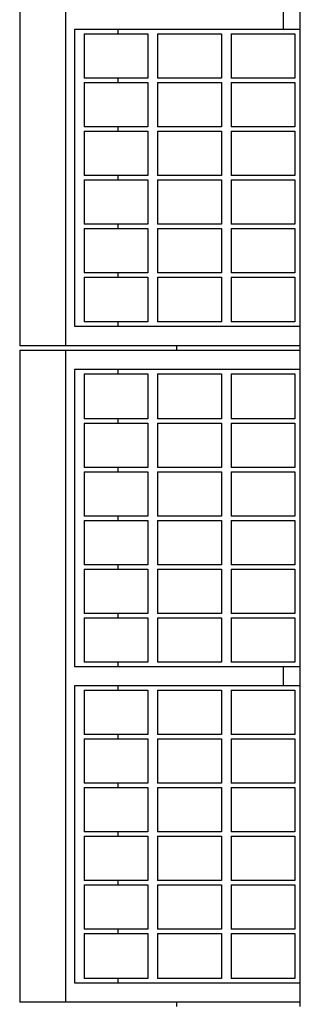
# Model space of a CAD drawing. Header units: inches. Extents: x 0 to 176, y 0 to 136.
# Tile 5 of 11: x 49.69 to 51.64, y 100.22 to 107.06. Entities that reach past the tile are written whole.
import ezdxf

# ---------------------------------------------------------------- set-up
doc = ezdxf.new("R2010")
doc.units = ezdxf.units.IN
doc.header["$LTSCALE"] = 9.68
doc.header["$MEASUREMENT"] = 0
for name, color, linetype in [('518353_WW_518353_34_BL4', 7, 'CONTINUOUS'), ('807_1830_10_1_SOLID1_BL129', 7, 'CONTINUOUS'), ('807_1830_11_1_SOLID1_BL105', 7, 'CONTINUOUS'), ('807_1830_11_1_SOLID1_BL144', 7, 'CONTINUOUS'), ('807_1830_12_1_SOLID1_BL127', 7, 'CONTINUOUS'), ('807_1830_13_1_SOLID1_BL120', 7, 'CONTINUOUS'), ('807_1830_13_1_SOLID1_BL205', 7, 'CONTINUOUS'), ('807_1830_14_1_SOLID1_BL135', 7, 'CONTINUOUS'), ('807_1830_15_1_SOLID1_BL112', 7, 'CONTINUOUS'), ('807_1830_15_1_SOLID1_BL151', 7, 'CONTINUOUS'), ('807_1830_16_1_SOLID1_BL128', 7, 'CONTINUOUS'), ('807_1830_17_1_SOLID1_BL125', 7, 'CONTINUOUS'), ('807_1830_18_1_SOLID1_BL113', 7, 'CONTINUOUS'), ('807_1830_18_1_SOLID1_BL152', 7, 'CONTINUOUS'), ('807_1830_19_1_SOLID1_BL124', 7, 'CONTINUOUS'), ('807_1830_1_1_SOLID1_BL118', 7, 'CONTINUOUS'), ('807_1830_1_1_SOLID1_BL204', 7, 'CONTINUOUS'), ('807_1830_1_SOLID1_BL130', 7, 'CONTINUOUS'), ('807_1830_20_1_SOLID1_BL137', 7, 'CONTINUOUS'), ('807_1830_21_1_SOLID1_BL142', 7, 'CONTINUOUS'), ('807_1830_22_1_SOLID1_BL104', 7, 'CONTINUOUS'), ('807_1830_22_1_SOLID1_BL143', 7, 'CONTINUOUS'), ('807_1830_23_1_SOLID1_BL121', 7, 'CONTINUOUS'), ('807_1830_23_1_SOLID1_BL206', 7, 'CONTINUOUS'), ('807_1830_24_1_SOLID1_BL134', 7, 'CONTINUOUS'), ('807_1830_25_1_SOLID1_BL132', 7, 'CONTINUOUS'), ('807_1830_26_1_SOLID1_BL131', 7, 'CONTINUOUS'), ('807_1830_27_1_SOLID1_BL107', 7, 'CONTINUOUS'), ('807_1830_27_1_SOLID1_BL146', 7, 'CONTINUOUS'), ('807_1830_28_1_SOLID1_BL119', 7, 'CONTINUOUS'), ('807_1830_28_1_SOLID1_BL202', 7, 'CONTINUOUS'), ('807_1830_29_1_SOLID1_BL140', 7, 'CONTINUOUS'), ('807_1830_2_1_SOLID1_BL115', 7, 'CONTINUOUS'), ('807_1830_2_1_SOLID1_BL154', 7, 'CONTINUOUS'), ('807_1830_30_1_SOLID1_BL108', 7, 'CONTINUOUS'), ('807_1830_30_1_SOLID1_BL147', 7, 'CONTINUOUS'), ('807_1830_31_1_SOLID1_BL126', 7, 'CONTINUOUS'), ('807_1830_32_1_SOLID1_BL109', 7, 'CONTINUOUS'), ('807_1830_32_1_SOLID1_BL148', 7, 'CONTINUOUS'), ('807_1830_33_1_SOLID1_BL141', 7, 'CONTINUOUS'), ('807_1830_34_1_SOLID1_BL111', 7, 'CONTINUOUS'), ('807_1830_34_1_SOLID1_BL150', 7, 'CONTINUOUS'), ('807_1830_35_1_SOLID1_BL117', 7, 'CONTINUOUS'), ('807_1830_35_1_SOLID1_BL203', 7, 'CONTINUOUS'), ('807_1830_36_1_SOLID1_BL106', 7, 'CONTINUOUS'), ('807_1830_36_1_SOLID1_BL145', 7, 'CONTINUOUS'), ('807_1830_3_1_SOLID1_BL110', 7, 'CONTINUOUS'), ('807_1830_3_1_SOLID1_BL149', 7, 'CONTINUOUS'), ('807_1830_4_1_SOLID1_BL133', 7, 'CONTINUOUS'), ('807_1830_5_1_SOLID1_BL114', 7, 'CONTINUOUS'), ('807_1830_5_1_SOLID1_BL153', 7, 'CONTINUOUS'), ('807_1830_6_1_SOLID1_BL138', 7, 'CONTINUOUS'), ('807_1830_7_1_SOLID1_BL139', 7, 'CONTINUOUS'), ('807_1830_8_1_SOLID1_BL122', 7, 'CONTINUOUS'), ('807_1830_8_1_SOLID1_BL201', 7, 'CONTINUOUS'), ('807_1830_9_1_SOLID1_BL116', 7, 'CONTINUOUS'), ('807_1830_9_1_SOLID1_BL155', 7, 'CONTINUOUS')]:
    doc.layers.add(name, color=color, linetype=linetype)

# ---------------------------------------------------------------- blocks, each defined once
blk = doc.blocks.new('518353_WW_518353_34_BL4', base_point=(91.3735, 87.4982))
at = {"layer": '518353_WW_518353_34_BL4', "color": 7, "linetype": 'CONTINUOUS'}
for p, q in [((50.7862, 104.7674), (50.7862, 104.7974)), ((51.6442, 104.7674), (51.6442, 104.7974)), ((50.7862, 100.2074), (50.7862, 100.2374)), ((51.6442, 100.2074), (51.6442, 100.2374))]:
    blk.add_line(p, q, dxfattribs=at)
blk = doc.blocks.new('807_1830_22_1_SOLID1_BL104', base_point=(81.5085, 79.1622))
at = {"layer": '807_1830_22_1_SOLID1_BL104', "color": 7, "linetype": 'CONTINUOUS'}
for p, q in [((49.6942, 104.7674), (51.6442, 104.7674)), ((49.6942, 104.7674), (49.6942, 100.2374)), ((50.0142, 100.2374), (50.0142, 104.7674)), ((51.6442, 100.2374), (51.6442, 104.7674)), ((51.6442, 104.6324), (50.0742, 104.6324)), ((50.0742, 104.6324), (50.0742, 102.5699)), ((50.3796, 104.6024), (50.3796, 104.6324)), ((50.3796, 104.2599), (50.3796, 104.2899)), ((50.3796, 103.9219), (50.3796, 103.9519)), ((50.3796, 103.5839), (50.3796, 103.6139)), ((50.3796, 103.2459), (50.3796, 103.2759)), ((50.3796, 102.9079), (50.3796, 102.9379)), ((50.0742, 102.5699), (51.6442, 102.5699)), ((50.3796, 102.5699), (50.3796, 102.5999)), ((51.5243, 102.5699), (51.5243, 102.4349)), ((51.6442, 102.4349), (50.0742, 102.4349)), ((50.0742, 102.4349), (50.0742, 100.3724)), ((50.3796, 102.4049), (50.3796, 102.4349)), ((50.3796, 102.0669), (50.3796, 102.0969)), ((50.3796, 101.7289), (50.3796, 101.7589)), ((50.3796, 101.3909), (50.3796, 101.4209)), ((50.3796, 101.0529), (50.3796, 101.0829)), ((50.3796, 100.7149), (50.3796, 100.7449)), ((50.0742, 100.3724), (51.6442, 100.3724)), ((50.3796, 100.3724), (50.3796, 100.4024)), ((51.6442, 100.2374), (49.6942, 100.2374))]:
    blk.add_line(p, q, dxfattribs=at)
blk = doc.blocks.new('807_1830_11_1_SOLID1_BL105', base_point=(80.2165, 77.3095))
at = {"layer": '807_1830_11_1_SOLID1_BL105', "color": 7, "linetype": 'CONTINUOUS'}
for p, q in [((51.1627, 100.7149), (51.6057, 100.7149)), ((51.1627, 100.7149), (51.1627, 100.4024)), ((51.6057, 100.7149), (51.6057, 100.4024)), ((51.6057, 100.4024), (51.1627, 100.4024))]:
    blk.add_line(p, q, dxfattribs=at)
blk = doc.blocks.new('807_1830_36_1_SOLID1_BL106', base_point=(50.8742, 100.5587))
at = {"layer": '807_1830_36_1_SOLID1_BL106', "color": 7, "linetype": 'CONTINUOUS'}
for p, q in [((50.6527, 100.7149), (51.0957, 100.7149)), ((50.6527, 100.7149), (50.6527, 100.4024)), ((51.0957, 100.7149), (51.0957, 100.4024)), ((51.0957, 100.4024), (50.6527, 100.4024))]:
    blk.add_line(p, q, dxfattribs=at)
blk = doc.blocks.new('807_1830_27_1_SOLID1_BL107', base_point=(50.3642, 100.5587))
at = {"layer": '807_1830_27_1_SOLID1_BL107', "color": 7, "linetype": 'CONTINUOUS'}
for p, q in [((50.1427, 100.7149), (50.5857, 100.7149)), ((50.1427, 100.7149), (50.1427, 100.4024)), ((50.5857, 100.7149), (50.5857, 100.4024)), ((50.5857, 100.4024), (50.1427, 100.4024))]:
    blk.add_line(p, q, dxfattribs=at)
blk = doc.blocks.new('807_1830_30_1_SOLID1_BL108', base_point=(80.3855, 77.4785))
at = {"layer": '807_1830_30_1_SOLID1_BL108', "color": 7, "linetype": 'CONTINUOUS'}
for p, q in [((51.1627, 101.0529), (51.6057, 101.0529)), ((51.1627, 101.0529), (51.1627, 100.7449)), ((51.6057, 101.0529), (51.6057, 100.7449)), ((51.6057, 100.7449), (51.1627, 100.7449))]:
    blk.add_line(p, q, dxfattribs=at)
blk = doc.blocks.new('807_1830_32_1_SOLID1_BL109', base_point=(50.8742, 100.8989))
at = {"layer": '807_1830_32_1_SOLID1_BL109', "color": 7, "linetype": 'CONTINUOUS'}
for p, q in [((50.6527, 101.0529), (51.0957, 101.0529)), ((50.6527, 101.0529), (50.6527, 100.7449)), ((51.0957, 101.0529), (51.0957, 100.7449)), ((51.0957, 100.7449), (50.6527, 100.7449))]:
    blk.add_line(p, q, dxfattribs=at)
blk = doc.blocks.new('807_1830_3_1_SOLID1_BL110', base_point=(50.3642, 100.8989))
at = {"layer": '807_1830_3_1_SOLID1_BL110', "color": 7, "linetype": 'CONTINUOUS'}
for p, q in [((50.1427, 101.0529), (50.5857, 101.0529)), ((50.1427, 101.0529), (50.1427, 100.7449)), ((50.5857, 101.0529), (50.5857, 100.7449)), ((50.5857, 100.7449), (50.1427, 100.7449))]:
    blk.add_line(p, q, dxfattribs=at)
blk = doc.blocks.new('807_1830_34_1_SOLID1_BL111', base_point=(80.5545, 77.6475))
at = {"layer": '807_1830_34_1_SOLID1_BL111', "color": 7, "linetype": 'CONTINUOUS'}
for p, q in [((51.1627, 101.3909), (51.6057, 101.3909)), ((51.1627, 101.3909), (51.1627, 101.0829)), ((51.6057, 101.3909), (51.6057, 101.0829)), ((51.6057, 101.0829), (51.1627, 101.0829))]:
    blk.add_line(p, q, dxfattribs=at)
blk = doc.blocks.new('807_1830_15_1_SOLID1_BL112', base_point=(50.8742, 101.2369))
at = {"layer": '807_1830_15_1_SOLID1_BL112', "color": 7, "linetype": 'CONTINUOUS'}
for p, q in [((50.6527, 101.3909), (51.0957, 101.3909)), ((50.6527, 101.3909), (50.6527, 101.0829)), ((51.0957, 101.3909), (51.0957, 101.0829)), ((51.0957, 101.0829), (50.6527, 101.0829))]:
    blk.add_line(p, q, dxfattribs=at)
blk = doc.blocks.new('807_1830_18_1_SOLID1_BL113', base_point=(50.3642, 101.2369))
at = {"layer": '807_1830_18_1_SOLID1_BL113', "color": 7, "linetype": 'CONTINUOUS'}
for p, q in [((50.1427, 101.3909), (50.5857, 101.3909)), ((50.1427, 101.3909), (50.1427, 101.0829)), ((50.5857, 101.3909), (50.5857, 101.0829)), ((50.5857, 101.0829), (50.1427, 101.0829))]:
    blk.add_line(p, q, dxfattribs=at)
blk = doc.blocks.new('807_1830_5_1_SOLID1_BL114', base_point=(80.7235, 77.8165))
at = {"layer": '807_1830_5_1_SOLID1_BL114', "color": 7, "linetype": 'CONTINUOUS'}
for p, q in [((51.1627, 101.7289), (51.6057, 101.7289)), ((51.1627, 101.7289), (51.1627, 101.4209)), ((51.6057, 101.7289), (51.6057, 101.4209)), ((51.6057, 101.4209), (51.1627, 101.4209))]:
    blk.add_line(p, q, dxfattribs=at)
blk = doc.blocks.new('807_1830_2_1_SOLID1_BL115', base_point=(50.8742, 101.5749))
at = {"layer": '807_1830_2_1_SOLID1_BL115', "color": 7, "linetype": 'CONTINUOUS'}
for p, q in [((50.6527, 101.7289), (51.0957, 101.7289)), ((50.6527, 101.7289), (50.6527, 101.4209)), ((51.0957, 101.7289), (51.0957, 101.4209)), ((51.0957, 101.4209), (50.6527, 101.4209))]:
    blk.add_line(p, q, dxfattribs=at)
blk = doc.blocks.new('807_1830_9_1_SOLID1_BL116', base_point=(50.3642, 101.5749))
at = {"layer": '807_1830_9_1_SOLID1_BL116', "color": 7, "linetype": 'CONTINUOUS'}
for p, q in [((50.1427, 101.7289), (50.5857, 101.7289)), ((50.1427, 101.7289), (50.1427, 101.4209)), ((50.5857, 101.7289), (50.5857, 101.4209)), ((50.5857, 101.4209), (50.1427, 101.4209))]:
    blk.add_line(p, q, dxfattribs=at)
blk = doc.blocks.new('807_1830_35_1_SOLID1_BL117', base_point=(80.8925, 77.9855))
at = {"layer": '807_1830_35_1_SOLID1_BL117', "color": 7, "linetype": 'CONTINUOUS'}
for p, q in [((51.1627, 102.0669), (51.6057, 102.0669)), ((51.1627, 102.0669), (51.1627, 101.7589)), ((51.6057, 102.0669), (51.6057, 101.7589)), ((51.6057, 101.7589), (51.1627, 101.7589))]:
    blk.add_line(p, q, dxfattribs=at)
blk = doc.blocks.new('807_1830_1_1_SOLID1_BL118', base_point=(50.8742, 101.9129))
at = {"layer": '807_1830_1_1_SOLID1_BL118', "color": 7, "linetype": 'CONTINUOUS'}
for p, q in [((50.6527, 102.0669), (51.0957, 102.0669)), ((50.6527, 102.0669), (50.6527, 101.7589)), ((51.0957, 102.0669), (51.0957, 101.7589)), ((51.0957, 101.7589), (50.6527, 101.7589))]:
    blk.add_line(p, q, dxfattribs=at)
blk = doc.blocks.new('807_1830_28_1_SOLID1_BL119', base_point=(50.3642, 101.9129))
at = {"layer": '807_1830_28_1_SOLID1_BL119', "color": 7, "linetype": 'CONTINUOUS'}
for p, q in [((50.1427, 102.0669), (50.5857, 102.0669)), ((50.1427, 102.0669), (50.1427, 101.7589)), ((50.5857, 102.0669), (50.5857, 101.7589)), ((50.5857, 101.7589), (50.1427, 101.7589))]:
    blk.add_line(p, q, dxfattribs=at)
blk = doc.blocks.new('807_1830_13_1_SOLID1_BL120', base_point=(81.0615, 78.1545))
at = {"layer": '807_1830_13_1_SOLID1_BL120', "color": 7, "linetype": 'CONTINUOUS'}
for p, q in [((51.1627, 102.4049), (51.6057, 102.4049)), ((51.1627, 102.4049), (51.1627, 102.0969)), ((51.6057, 102.4049), (51.6057, 102.0969)), ((51.6057, 102.0969), (51.1627, 102.0969))]:
    blk.add_line(p, q, dxfattribs=at)
blk = doc.blocks.new('807_1830_23_1_SOLID1_BL121', base_point=(50.8742, 102.2509))
at = {"layer": '807_1830_23_1_SOLID1_BL121', "color": 7, "linetype": 'CONTINUOUS'}
for p, q in [((50.6527, 102.4049), (51.0957, 102.4049)), ((50.6527, 102.4049), (50.6527, 102.0969)), ((51.0957, 102.4049), (51.0957, 102.0969)), ((51.0957, 102.0969), (50.6527, 102.0969))]:
    blk.add_line(p, q, dxfattribs=at)
blk = doc.blocks.new('807_1830_8_1_SOLID1_BL122', base_point=(50.3642, 102.2509))
at = {"layer": '807_1830_8_1_SOLID1_BL122', "color": 7, "linetype": 'CONTINUOUS'}
for p, q in [((50.1427, 102.4049), (50.5857, 102.4049)), ((50.1427, 102.4049), (50.1427, 102.0969)), ((50.5857, 102.4049), (50.5857, 102.0969)), ((50.5857, 102.0969), (50.1427, 102.0969))]:
    blk.add_line(p, q, dxfattribs=at)
blk = doc.blocks.new('807_1830_19_1_SOLID1_BL124', base_point=(81.313, 78.406))
at = {"layer": '807_1830_19_1_SOLID1_BL124', "color": 7, "linetype": 'CONTINUOUS'}
for p, q in [((51.1627, 102.9079), (51.6057, 102.9079)), ((51.1627, 102.9079), (51.1627, 102.5999)), ((51.6057, 102.9079), (51.6057, 102.5999)), ((51.6057, 102.5999), (51.1627, 102.5999))]:
    blk.add_line(p, q, dxfattribs=at)
blk = doc.blocks.new('807_1830_17_1_SOLID1_BL125', base_point=(50.8742, 102.7539))
at = {"layer": '807_1830_17_1_SOLID1_BL125', "color": 7, "linetype": 'CONTINUOUS'}
for p, q in [((50.6527, 102.9079), (51.0957, 102.9079)), ((50.6527, 102.9079), (50.6527, 102.5999)), ((51.0957, 102.9079), (51.0957, 102.5999)), ((51.0957, 102.5999), (50.6527, 102.5999))]:
    blk.add_line(p, q, dxfattribs=at)
blk = doc.blocks.new('807_1830_31_1_SOLID1_BL126', base_point=(50.3642, 102.7539))
at = {"layer": '807_1830_31_1_SOLID1_BL126', "color": 7, "linetype": 'CONTINUOUS'}
for p, q in [((50.1427, 102.9079), (50.5857, 102.9079)), ((50.1427, 102.9079), (50.1427, 102.5999)), ((50.5857, 102.9079), (50.5857, 102.5999)), ((50.5857, 102.5999), (50.1427, 102.5999))]:
    blk.add_line(p, q, dxfattribs=at)
blk = doc.blocks.new('807_1830_12_1_SOLID1_BL127', base_point=(81.482, 78.575))
at = {"layer": '807_1830_12_1_SOLID1_BL127', "color": 7, "linetype": 'CONTINUOUS'}
for p, q in [((51.1627, 103.2459), (51.6057, 103.2459)), ((51.1627, 103.2459), (51.1627, 102.9379)), ((51.6057, 103.2459), (51.6057, 102.9379)), ((51.6057, 102.9379), (51.1627, 102.9379))]:
    blk.add_line(p, q, dxfattribs=at)
blk = doc.blocks.new('807_1830_16_1_SOLID1_BL128', base_point=(50.8742, 103.0919))
at = {"layer": '807_1830_16_1_SOLID1_BL128', "color": 7, "linetype": 'CONTINUOUS'}
for p, q in [((50.6527, 103.2459), (51.0957, 103.2459)), ((50.6527, 103.2459), (50.6527, 102.9379)), ((51.0957, 103.2459), (51.0957, 102.9379)), ((51.0957, 102.9379), (50.6527, 102.9379))]:
    blk.add_line(p, q, dxfattribs=at)
blk = doc.blocks.new('807_1830_10_1_SOLID1_BL129', base_point=(50.3642, 103.0919))
at = {"layer": '807_1830_10_1_SOLID1_BL129', "color": 7, "linetype": 'CONTINUOUS'}
for p, q in [((50.1427, 103.2459), (50.5857, 103.2459)), ((50.1427, 103.2459), (50.1427, 102.9379)), ((50.5857, 103.2459), (50.5857, 102.9379)), ((50.5857, 102.9379), (50.1427, 102.9379))]:
    blk.add_line(p, q, dxfattribs=at)
blk = doc.blocks.new('807_1830_1_SOLID1_BL130', base_point=(81.651, 78.744))
at = {"layer": '807_1830_1_SOLID1_BL130', "color": 7, "linetype": 'CONTINUOUS'}
for p, q in [((51.1627, 103.5839), (51.6057, 103.5839)), ((51.1627, 103.5839), (51.1627, 103.2759)), ((51.6057, 103.5839), (51.6057, 103.2759)), ((51.6057, 103.2759), (51.1627, 103.2759))]:
    blk.add_line(p, q, dxfattribs=at)
blk = doc.blocks.new('807_1830_26_1_SOLID1_BL131', base_point=(50.8742, 103.4299))
at = {"layer": '807_1830_26_1_SOLID1_BL131', "color": 7, "linetype": 'CONTINUOUS'}
for p, q in [((50.6527, 103.5839), (51.0957, 103.5839)), ((50.6527, 103.5839), (50.6527, 103.2759)), ((51.0957, 103.5839), (51.0957, 103.2759)), ((51.0957, 103.2759), (50.6527, 103.2759))]:
    blk.add_line(p, q, dxfattribs=at)
blk = doc.blocks.new('807_1830_25_1_SOLID1_BL132', base_point=(50.3642, 103.4299))
at = {"layer": '807_1830_25_1_SOLID1_BL132', "color": 7, "linetype": 'CONTINUOUS'}
for p, q in [((50.1427, 103.5839), (50.5857, 103.5839)), ((50.1427, 103.5839), (50.1427, 103.2759)), ((50.5857, 103.5839), (50.5857, 103.2759)), ((50.5857, 103.2759), (50.1427, 103.2759))]:
    blk.add_line(p, q, dxfattribs=at)
blk = doc.blocks.new('807_1830_4_1_SOLID1_BL133', base_point=(81.82, 78.913))
at = {"layer": '807_1830_4_1_SOLID1_BL133', "color": 7, "linetype": 'CONTINUOUS'}
for p, q in [((51.1627, 103.9219), (51.6057, 103.9219)), ((51.1627, 103.9219), (51.1627, 103.6139)), ((51.6057, 103.9219), (51.6057, 103.6139)), ((51.6057, 103.6139), (51.1627, 103.6139))]:
    blk.add_line(p, q, dxfattribs=at)
blk = doc.blocks.new('807_1830_24_1_SOLID1_BL134', base_point=(50.8742, 103.7679))
at = {"layer": '807_1830_24_1_SOLID1_BL134', "color": 7, "linetype": 'CONTINUOUS'}
for p, q in [((50.6527, 103.9219), (51.0957, 103.9219)), ((50.6527, 103.9219), (50.6527, 103.6139)), ((51.0957, 103.9219), (51.0957, 103.6139)), ((51.0957, 103.6139), (50.6527, 103.6139))]:
    blk.add_line(p, q, dxfattribs=at)
blk = doc.blocks.new('807_1830_14_1_SOLID1_BL135', base_point=(50.3642, 103.7679))
at = {"layer": '807_1830_14_1_SOLID1_BL135', "color": 7, "linetype": 'CONTINUOUS'}
for p, q in [((50.1427, 103.9219), (50.5857, 103.9219)), ((50.1427, 103.9219), (50.1427, 103.6139)), ((50.5857, 103.9219), (50.5857, 103.6139)), ((50.5857, 103.6139), (50.1427, 103.6139))]:
    blk.add_line(p, q, dxfattribs=at)
blk = doc.blocks.new('807_1830_20_1_SOLID1_BL137', base_point=(81.989, 79.082))
at = {"layer": '807_1830_20_1_SOLID1_BL137', "color": 7, "linetype": 'CONTINUOUS'}
for p, q in [((51.1627, 104.2599), (51.6057, 104.2599)), ((51.1627, 104.2599), (51.1627, 103.9519)), ((51.6057, 104.2599), (51.6057, 103.9519)), ((51.6057, 103.9519), (51.1627, 103.9519))]:
    blk.add_line(p, q, dxfattribs=at)
blk = doc.blocks.new('807_1830_6_1_SOLID1_BL138', base_point=(50.8742, 104.1059))
at = {"layer": '807_1830_6_1_SOLID1_BL138', "color": 7, "linetype": 'CONTINUOUS'}
for p, q in [((50.6527, 104.2599), (51.0957, 104.2599)), ((50.6527, 104.2599), (50.6527, 103.9519)), ((51.0957, 104.2599), (51.0957, 103.9519)), ((51.0957, 103.9519), (50.6527, 103.9519))]:
    blk.add_line(p, q, dxfattribs=at)
blk = doc.blocks.new('807_1830_7_1_SOLID1_BL139', base_point=(50.3642, 104.1059))
at = {"layer": '807_1830_7_1_SOLID1_BL139', "color": 7, "linetype": 'CONTINUOUS'}
for p, q in [((50.1427, 104.2599), (50.5857, 104.2599)), ((50.1427, 104.2599), (50.1427, 103.9519)), ((50.5857, 104.2599), (50.5857, 103.9519)), ((50.5857, 103.9519), (50.1427, 103.9519))]:
    blk.add_line(p, q, dxfattribs=at)
blk = doc.blocks.new('807_1830_29_1_SOLID1_BL140', base_point=(82.1603, 79.2532))
at = {"layer": '807_1830_29_1_SOLID1_BL140', "color": 7, "linetype": 'CONTINUOUS'}
for p, q in [((51.1627, 104.6024), (51.6057, 104.6024)), ((51.1627, 104.6024), (51.1627, 104.2899)), ((51.6057, 104.6024), (51.6057, 104.2899)), ((51.6057, 104.2899), (51.1627, 104.2899))]:
    blk.add_line(p, q, dxfattribs=at)
blk = doc.blocks.new('807_1830_33_1_SOLID1_BL141', base_point=(50.8742, 104.4462))
at = {"layer": '807_1830_33_1_SOLID1_BL141', "color": 7, "linetype": 'CONTINUOUS'}
for p, q in [((50.6527, 104.6024), (51.0957, 104.6024)), ((50.6527, 104.6024), (50.6527, 104.2899)), ((51.0957, 104.6024), (51.0957, 104.2899)), ((51.0957, 104.2899), (50.6527, 104.2899))]:
    blk.add_line(p, q, dxfattribs=at)
blk = doc.blocks.new('807_1830_21_1_SOLID1_BL142', base_point=(50.3642, 104.4462))
at = {"layer": '807_1830_21_1_SOLID1_BL142', "color": 7, "linetype": 'CONTINUOUS'}
for p, q in [((50.1427, 104.6024), (50.5857, 104.6024)), ((50.1427, 104.6024), (50.1427, 104.2899)), ((50.5857, 104.6024), (50.5857, 104.2899)), ((50.5857, 104.2899), (50.1427, 104.2899))]:
    blk.add_line(p, q, dxfattribs=at)
blk = doc.blocks.new('807_1830_22_1_SOLID1_BL143', base_point=(83.7885, 81.4422))
at = {"layer": '807_1830_22_1_SOLID1_BL143', "color": 7, "linetype": 'CONTINUOUS'}
for p, q in [((49.6942, 109.3274), (49.6942, 104.7974)), ((50.0142, 104.7974), (50.0142, 109.3274)), ((51.6442, 104.7974), (51.6442, 109.3274)), ((51.5243, 107.1299), (51.5243, 106.9949)), ((50.0742, 106.9949), (50.0742, 104.9324)), ((51.6442, 106.9949), (50.0742, 106.9949)), ((50.3796, 106.9649), (50.3796, 106.9949)), ((50.3796, 106.6269), (50.3796, 106.6569)), ((50.3796, 106.2889), (50.3796, 106.3189)), ((50.3796, 105.9509), (50.3796, 105.9809)), ((50.3796, 105.6129), (50.3796, 105.6429)), ((50.3796, 105.2749), (50.3796, 105.3049)), ((50.0742, 104.9324), (51.6442, 104.9324)), ((50.3796, 104.9324), (50.3796, 104.9624)), ((51.6442, 104.7974), (49.6942, 104.7974))]:
    blk.add_line(p, q, dxfattribs=at)
blk = doc.blocks.new('807_1830_11_1_SOLID1_BL144', base_point=(82.4965, 79.5895))
at = {"layer": '807_1830_11_1_SOLID1_BL144', "color": 7, "linetype": 'CONTINUOUS'}
for p, q in [((51.1627, 105.2749), (51.6057, 105.2749)), ((51.1627, 105.2749), (51.1627, 104.9624)), ((51.6057, 105.2749), (51.6057, 104.9624)), ((51.6057, 104.9624), (51.1627, 104.9624))]:
    blk.add_line(p, q, dxfattribs=at)
blk = doc.blocks.new('807_1830_36_1_SOLID1_BL145', base_point=(50.8742, 105.1187))
at = {"layer": '807_1830_36_1_SOLID1_BL145', "color": 7, "linetype": 'CONTINUOUS'}
for p, q in [((50.6527, 105.2749), (51.0957, 105.2749)), ((50.6527, 105.2749), (50.6527, 104.9624)), ((51.0957, 105.2749), (51.0957, 104.9624)), ((51.0957, 104.9624), (50.6527, 104.9624))]:
    blk.add_line(p, q, dxfattribs=at)
blk = doc.blocks.new('807_1830_27_1_SOLID1_BL146', base_point=(50.3642, 105.1187))
at = {"layer": '807_1830_27_1_SOLID1_BL146', "color": 7, "linetype": 'CONTINUOUS'}
for p, q in [((50.1427, 105.2749), (50.5857, 105.2749)), ((50.1427, 105.2749), (50.1427, 104.9624)), ((50.5857, 105.2749), (50.5857, 104.9624)), ((50.5857, 104.9624), (50.1427, 104.9624))]:
    blk.add_line(p, q, dxfattribs=at)
blk = doc.blocks.new('807_1830_30_1_SOLID1_BL147', base_point=(82.6655, 79.7585))
at = {"layer": '807_1830_30_1_SOLID1_BL147', "color": 7, "linetype": 'CONTINUOUS'}
for p, q in [((51.1627, 105.6129), (51.6057, 105.6129)), ((51.1627, 105.6129), (51.1627, 105.3049)), ((51.6057, 105.6129), (51.6057, 105.3049)), ((51.6057, 105.3049), (51.1627, 105.3049))]:
    blk.add_line(p, q, dxfattribs=at)
blk = doc.blocks.new('807_1830_32_1_SOLID1_BL148', base_point=(50.8742, 105.4589))
at = {"layer": '807_1830_32_1_SOLID1_BL148', "color": 7, "linetype": 'CONTINUOUS'}
for p, q in [((50.6527, 105.6129), (51.0957, 105.6129)), ((50.6527, 105.6129), (50.6527, 105.3049)), ((51.0957, 105.6129), (51.0957, 105.3049)), ((51.0957, 105.3049), (50.6527, 105.3049))]:
    blk.add_line(p, q, dxfattribs=at)
blk = doc.blocks.new('807_1830_3_1_SOLID1_BL149', base_point=(50.3642, 105.4589))
at = {"layer": '807_1830_3_1_SOLID1_BL149', "color": 7, "linetype": 'CONTINUOUS'}
for p, q in [((50.1427, 105.6129), (50.5857, 105.6129)), ((50.1427, 105.6129), (50.1427, 105.3049)), ((50.5857, 105.6129), (50.5857, 105.3049)), ((50.5857, 105.3049), (50.1427, 105.3049))]:
    blk.add_line(p, q, dxfattribs=at)
blk = doc.blocks.new('807_1830_34_1_SOLID1_BL150', base_point=(82.8345, 79.9275))
at = {"layer": '807_1830_34_1_SOLID1_BL150', "color": 7, "linetype": 'CONTINUOUS'}
for p, q in [((51.1627, 105.9509), (51.6057, 105.9509)), ((51.1627, 105.9509), (51.1627, 105.6429)), ((51.6057, 105.9509), (51.6057, 105.6429)), ((51.6057, 105.6429), (51.1627, 105.6429))]:
    blk.add_line(p, q, dxfattribs=at)
blk = doc.blocks.new('807_1830_15_1_SOLID1_BL151', base_point=(50.8742, 105.7969))
at = {"layer": '807_1830_15_1_SOLID1_BL151', "color": 7, "linetype": 'CONTINUOUS'}
for p, q in [((50.6527, 105.9509), (51.0957, 105.9509)), ((50.6527, 105.9509), (50.6527, 105.6429)), ((51.0957, 105.9509), (51.0957, 105.6429)), ((51.0957, 105.6429), (50.6527, 105.6429))]:
    blk.add_line(p, q, dxfattribs=at)
blk = doc.blocks.new('807_1830_18_1_SOLID1_BL152', base_point=(50.3642, 105.7969))
at = {"layer": '807_1830_18_1_SOLID1_BL152', "color": 7, "linetype": 'CONTINUOUS'}
for p, q in [((50.1427, 105.9509), (50.5857, 105.9509)), ((50.1427, 105.9509), (50.1427, 105.6429)), ((50.5857, 105.9509), (50.5857, 105.6429)), ((50.5857, 105.6429), (50.1427, 105.6429))]:
    blk.add_line(p, q, dxfattribs=at)
blk = doc.blocks.new('807_1830_5_1_SOLID1_BL153', base_point=(83.0035, 80.0965))
at = {"layer": '807_1830_5_1_SOLID1_BL153', "color": 7, "linetype": 'CONTINUOUS'}
for p, q in [((51.1627, 106.2889), (51.6057, 106.2889)), ((51.1627, 106.2889), (51.1627, 105.9809)), ((51.6057, 106.2889), (51.6057, 105.9809)), ((51.6057, 105.9809), (51.1627, 105.9809))]:
    blk.add_line(p, q, dxfattribs=at)
blk = doc.blocks.new('807_1830_2_1_SOLID1_BL154', base_point=(50.8742, 106.1349))
at = {"layer": '807_1830_2_1_SOLID1_BL154', "color": 7, "linetype": 'CONTINUOUS'}
for p, q in [((50.6527, 106.2889), (51.0957, 106.2889)), ((50.6527, 106.2889), (50.6527, 105.9809)), ((51.0957, 106.2889), (51.0957, 105.9809)), ((51.0957, 105.9809), (50.6527, 105.9809))]:
    blk.add_line(p, q, dxfattribs=at)
blk = doc.blocks.new('807_1830_9_1_SOLID1_BL155', base_point=(50.3642, 106.1349))
at = {"layer": '807_1830_9_1_SOLID1_BL155', "color": 7, "linetype": 'CONTINUOUS'}
for p, q in [((50.1427, 106.2889), (50.1427, 105.9809)), ((50.1427, 106.2889), (50.5857, 106.2889)), ((50.5857, 106.2889), (50.5857, 105.9809)), ((50.5857, 105.9809), (50.1427, 105.9809))]:
    blk.add_line(p, q, dxfattribs=at)
blk = doc.blocks.new('807_1830_8_1_SOLID1_BL201', base_point=(50.3642, 106.8109))
at = {"layer": '807_1830_8_1_SOLID1_BL201', "color": 7, "linetype": 'CONTINUOUS'}
for p, q in [((50.1427, 106.9649), (50.1427, 106.6569)), ((50.1427, 106.9649), (50.5857, 106.9649)), ((50.5857, 106.9649), (50.5857, 106.6569)), ((50.5857, 106.6569), (50.1427, 106.6569))]:
    blk.add_line(p, q, dxfattribs=at)
blk = doc.blocks.new('807_1830_28_1_SOLID1_BL202', base_point=(50.3642, 106.4729))
at = {"layer": '807_1830_28_1_SOLID1_BL202', "color": 7, "linetype": 'CONTINUOUS'}
for p, q in [((50.1427, 106.6269), (50.1427, 106.3189)), ((50.1427, 106.6269), (50.5857, 106.6269)), ((50.5857, 106.6269), (50.5857, 106.3189)), ((50.5857, 106.3189), (50.1427, 106.3189))]:
    blk.add_line(p, q, dxfattribs=at)
blk = doc.blocks.new('807_1830_35_1_SOLID1_BL203', base_point=(83.1725, 80.2655))
at = {"layer": '807_1830_35_1_SOLID1_BL203', "color": 7, "linetype": 'CONTINUOUS'}
for p, q in [((51.1627, 106.6269), (51.6057, 106.6269)), ((51.1627, 106.6269), (51.1627, 106.3189)), ((51.6057, 106.6269), (51.6057, 106.3189)), ((51.6057, 106.3189), (51.1627, 106.3189))]:
    blk.add_line(p, q, dxfattribs=at)
blk = doc.blocks.new('807_1830_1_1_SOLID1_BL204', base_point=(50.8742, 106.4729))
at = {"layer": '807_1830_1_1_SOLID1_BL204', "color": 7, "linetype": 'CONTINUOUS'}
for p, q in [((50.6527, 106.6269), (51.0957, 106.6269)), ((50.6527, 106.6269), (50.6527, 106.3189)), ((51.0957, 106.6269), (51.0957, 106.3189)), ((51.0957, 106.3189), (50.6527, 106.3189))]:
    blk.add_line(p, q, dxfattribs=at)
blk = doc.blocks.new('807_1830_13_1_SOLID1_BL205', base_point=(83.3415, 80.4345))
at = {"layer": '807_1830_13_1_SOLID1_BL205', "color": 7, "linetype": 'CONTINUOUS'}
for p, q in [((51.1627, 106.9649), (51.6057, 106.9649)), ((51.1627, 106.9649), (51.1627, 106.6569)), ((51.6057, 106.9649), (51.6057, 106.6569)), ((51.6057, 106.6569), (51.1627, 106.6569))]:
    blk.add_line(p, q, dxfattribs=at)
blk = doc.blocks.new('807_1830_23_1_SOLID1_BL206', base_point=(50.8742, 106.8109))
at = {"layer": '807_1830_23_1_SOLID1_BL206', "color": 7, "linetype": 'CONTINUOUS'}
for p, q in [((50.6527, 106.9649), (51.0957, 106.9649)), ((50.6527, 106.9649), (50.6527, 106.6569)), ((51.0957, 106.9649), (51.0957, 106.6569)), ((51.0957, 106.6569), (50.6527, 106.6569))]:
    blk.add_line(p, q, dxfattribs=at)

msp = doc.modelspace()

# ---------------------------------------------------------------- block references
at = {"layer": '518353_WW_518353_34_BL4'}
msp.add_blockref('518353_WW_518353_34_BL4', (91.3735, 87.4982), dxfattribs=at)
at = {"layer": '807_1830_10_1_SOLID1_BL129'}
msp.add_blockref('807_1830_10_1_SOLID1_BL129', (50.3642, 103.0919), dxfattribs=at)
at = {"layer": '807_1830_11_1_SOLID1_BL105'}
msp.add_blockref('807_1830_11_1_SOLID1_BL105', (80.2165, 77.3095), dxfattribs=at)
at = {"layer": '807_1830_11_1_SOLID1_BL144'}
msp.add_blockref('807_1830_11_1_SOLID1_BL144', (82.4965, 79.5895), dxfattribs=at)
at = {"layer": '807_1830_12_1_SOLID1_BL127'}
msp.add_blockref('807_1830_12_1_SOLID1_BL127', (81.482, 78.575), dxfattribs=at)
at = {"layer": '807_1830_13_1_SOLID1_BL120'}
msp.add_blockref('807_1830_13_1_SOLID1_BL120', (81.0615, 78.1545), dxfattribs=at)
at = {"layer": '807_1830_13_1_SOLID1_BL205'}
msp.add_blockref('807_1830_13_1_SOLID1_BL205', (83.3415, 80.4345), dxfattribs=at)
at = {"layer": '807_1830_14_1_SOLID1_BL135'}
msp.add_blockref('807_1830_14_1_SOLID1_BL135', (50.3642, 103.7679), dxfattribs=at)
at = {"layer": '807_1830_15_1_SOLID1_BL112'}
msp.add_blockref('807_1830_15_1_SOLID1_BL112', (50.8742, 101.2369), dxfattribs=at)
at = {"layer": '807_1830_15_1_SOLID1_BL151'}
msp.add_blockref('807_1830_15_1_SOLID1_BL151', (50.8742, 105.7969), dxfattribs=at)
at = {"layer": '807_1830_16_1_SOLID1_BL128'}
msp.add_blockref('807_1830_16_1_SOLID1_BL128', (50.8742, 103.0919), dxfattribs=at)
at = {"layer": '807_1830_17_1_SOLID1_BL125'}
msp.add_blockref('807_1830_17_1_SOLID1_BL125', (50.8742, 102.7539), dxfattribs=at)
at = {"layer": '807_1830_18_1_SOLID1_BL113'}
msp.add_blockref('807_1830_18_1_SOLID1_BL113', (50.3642, 101.2369), dxfattribs=at)
at = {"layer": '807_1830_18_1_SOLID1_BL152'}
msp.add_blockref('807_1830_18_1_SOLID1_BL152', (50.3642, 105.7969), dxfattribs=at)
at = {"layer": '807_1830_19_1_SOLID1_BL124'}
msp.add_blockref('807_1830_19_1_SOLID1_BL124', (81.313, 78.406), dxfattribs=at)
at = {"layer": '807_1830_1_1_SOLID1_BL118'}
msp.add_blockref('807_1830_1_1_SOLID1_BL118', (50.8742, 101.9129), dxfattribs=at)
at = {"layer": '807_1830_1_1_SOLID1_BL204'}
msp.add_blockref('807_1830_1_1_SOLID1_BL204', (50.8742, 106.4729), dxfattribs=at)
at = {"layer": '807_1830_1_SOLID1_BL130'}
msp.add_blockref('807_1830_1_SOLID1_BL130', (81.651, 78.744), dxfattribs=at)
at = {"layer": '807_1830_20_1_SOLID1_BL137'}
msp.add_blockref('807_1830_20_1_SOLID1_BL137', (81.989, 79.082), dxfattribs=at)
at = {"layer": '807_1830_21_1_SOLID1_BL142'}
msp.add_blockref('807_1830_21_1_SOLID1_BL142', (50.3642, 104.4462), dxfattribs=at)
at = {"layer": '807_1830_22_1_SOLID1_BL104'}
msp.add_blockref('807_1830_22_1_SOLID1_BL104', (81.5085, 79.1622), dxfattribs=at)
at = {"layer": '807_1830_22_1_SOLID1_BL143'}
msp.add_blockref('807_1830_22_1_SOLID1_BL143', (83.7885, 81.4422), dxfattribs=at)
at = {"layer": '807_1830_23_1_SOLID1_BL121'}
msp.add_blockref('807_1830_23_1_SOLID1_BL121', (50.8742, 102.2509), dxfattribs=at)
at = {"layer": '807_1830_23_1_SOLID1_BL206'}
msp.add_blockref('807_1830_23_1_SOLID1_BL206', (50.8742, 106.8109), dxfattribs=at)
at = {"layer": '807_1830_24_1_SOLID1_BL134'}
msp.add_blockref('807_1830_24_1_SOLID1_BL134', (50.8742, 103.7679), dxfattribs=at)
at = {"layer": '807_1830_25_1_SOLID1_BL132'}
msp.add_blockref('807_1830_25_1_SOLID1_BL132', (50.3642, 103.4299), dxfattribs=at)
at = {"layer": '807_1830_26_1_SOLID1_BL131'}
msp.add_blockref('807_1830_26_1_SOLID1_BL131', (50.8742, 103.4299), dxfattribs=at)
at = {"layer": '807_1830_27_1_SOLID1_BL107'}
msp.add_blockref('807_1830_27_1_SOLID1_BL107', (50.3642, 100.5587), dxfattribs=at)
at = {"layer": '807_1830_27_1_SOLID1_BL146'}
msp.add_blockref('807_1830_27_1_SOLID1_BL146', (50.3642, 105.1187), dxfattribs=at)
at = {"layer": '807_1830_28_1_SOLID1_BL119'}
msp.add_blockref('807_1830_28_1_SOLID1_BL119', (50.3642, 101.9129), dxfattribs=at)
at = {"layer": '807_1830_28_1_SOLID1_BL202'}
msp.add_blockref('807_1830_28_1_SOLID1_BL202', (50.3642, 106.4729), dxfattribs=at)
at = {"layer": '807_1830_29_1_SOLID1_BL140'}
msp.add_blockref('807_1830_29_1_SOLID1_BL140', (82.1603, 79.2532), dxfattribs=at)
at = {"layer": '807_1830_2_1_SOLID1_BL115'}
msp.add_blockref('807_1830_2_1_SOLID1_BL115', (50.8742, 101.5749), dxfattribs=at)
at = {"layer": '807_1830_2_1_SOLID1_BL154'}
msp.add_blockref('807_1830_2_1_SOLID1_BL154', (50.8742, 106.1349), dxfattribs=at)
at = {"layer": '807_1830_30_1_SOLID1_BL108'}
msp.add_blockref('807_1830_30_1_SOLID1_BL108', (80.3855, 77.4785), dxfattribs=at)
at = {"layer": '807_1830_30_1_SOLID1_BL147'}
msp.add_blockref('807_1830_30_1_SOLID1_BL147', (82.6655, 79.7585), dxfattribs=at)
at = {"layer": '807_1830_31_1_SOLID1_BL126'}
msp.add_blockref('807_1830_31_1_SOLID1_BL126', (50.3642, 102.7539), dxfattribs=at)
at = {"layer": '807_1830_32_1_SOLID1_BL109'}
msp.add_blockref('807_1830_32_1_SOLID1_BL109', (50.8742, 100.8989), dxfattribs=at)
at = {"layer": '807_1830_32_1_SOLID1_BL148'}
msp.add_blockref('807_1830_32_1_SOLID1_BL148', (50.8742, 105.4589), dxfattribs=at)
at = {"layer": '807_1830_33_1_SOLID1_BL141'}
msp.add_blockref('807_1830_33_1_SOLID1_BL141', (50.8742, 104.4462), dxfattribs=at)
at = {"layer": '807_1830_34_1_SOLID1_BL111'}
msp.add_blockref('807_1830_34_1_SOLID1_BL111', (80.5545, 77.6475), dxfattribs=at)
at = {"layer": '807_1830_34_1_SOLID1_BL150'}
msp.add_blockref('807_1830_34_1_SOLID1_BL150', (82.8345, 79.9275), dxfattribs=at)
at = {"layer": '807_1830_35_1_SOLID1_BL117'}
msp.add_blockref('807_1830_35_1_SOLID1_BL117', (80.8925, 77.9855), dxfattribs=at)
at = {"layer": '807_1830_35_1_SOLID1_BL203'}
msp.add_blockref('807_1830_35_1_SOLID1_BL203', (83.1725, 80.2655), dxfattribs=at)
at = {"layer": '807_1830_36_1_SOLID1_BL106'}
msp.add_blockref('807_1830_36_1_SOLID1_BL106', (50.8742, 100.5587), dxfattribs=at)
at = {"layer": '807_1830_36_1_SOLID1_BL145'}
msp.add_blockref('807_1830_36_1_SOLID1_BL145', (50.8742, 105.1187), dxfattribs=at)
at = {"layer": '807_1830_3_1_SOLID1_BL110'}
msp.add_blockref('807_1830_3_1_SOLID1_BL110', (50.3642, 100.8989), dxfattribs=at)
at = {"layer": '807_1830_3_1_SOLID1_BL149'}
msp.add_blockref('807_1830_3_1_SOLID1_BL149', (50.3642, 105.4589), dxfattribs=at)
at = {"layer": '807_1830_4_1_SOLID1_BL133'}
msp.add_blockref('807_1830_4_1_SOLID1_BL133', (81.82, 78.913), dxfattribs=at)
at = {"layer": '807_1830_5_1_SOLID1_BL114'}
msp.add_blockref('807_1830_5_1_SOLID1_BL114', (80.7235, 77.8165), dxfattribs=at)
at = {"layer": '807_1830_5_1_SOLID1_BL153'}
msp.add_blockref('807_1830_5_1_SOLID1_BL153', (83.0035, 80.0965), dxfattribs=at)
at = {"layer": '807_1830_6_1_SOLID1_BL138'}
msp.add_blockref('807_1830_6_1_SOLID1_BL138', (50.8742, 104.1059), dxfattribs=at)
at = {"layer": '807_1830_7_1_SOLID1_BL139'}
msp.add_blockref('807_1830_7_1_SOLID1_BL139', (50.3642, 104.1059), dxfattribs=at)
at = {"layer": '807_1830_8_1_SOLID1_BL122'}
msp.add_blockref('807_1830_8_1_SOLID1_BL122', (50.3642, 102.2509), dxfattribs=at)
at = {"layer": '807_1830_8_1_SOLID1_BL201'}
msp.add_blockref('807_1830_8_1_SOLID1_BL201', (50.3642, 106.8109), dxfattribs=at)
at = {"layer": '807_1830_9_1_SOLID1_BL116'}
msp.add_blockref('807_1830_9_1_SOLID1_BL116', (50.3642, 101.5749), dxfattribs=at)
at = {"layer": '807_1830_9_1_SOLID1_BL155'}
msp.add_blockref('807_1830_9_1_SOLID1_BL155', (50.3642, 106.1349), dxfattribs=at)

doc.saveas('drawing.dxf')
